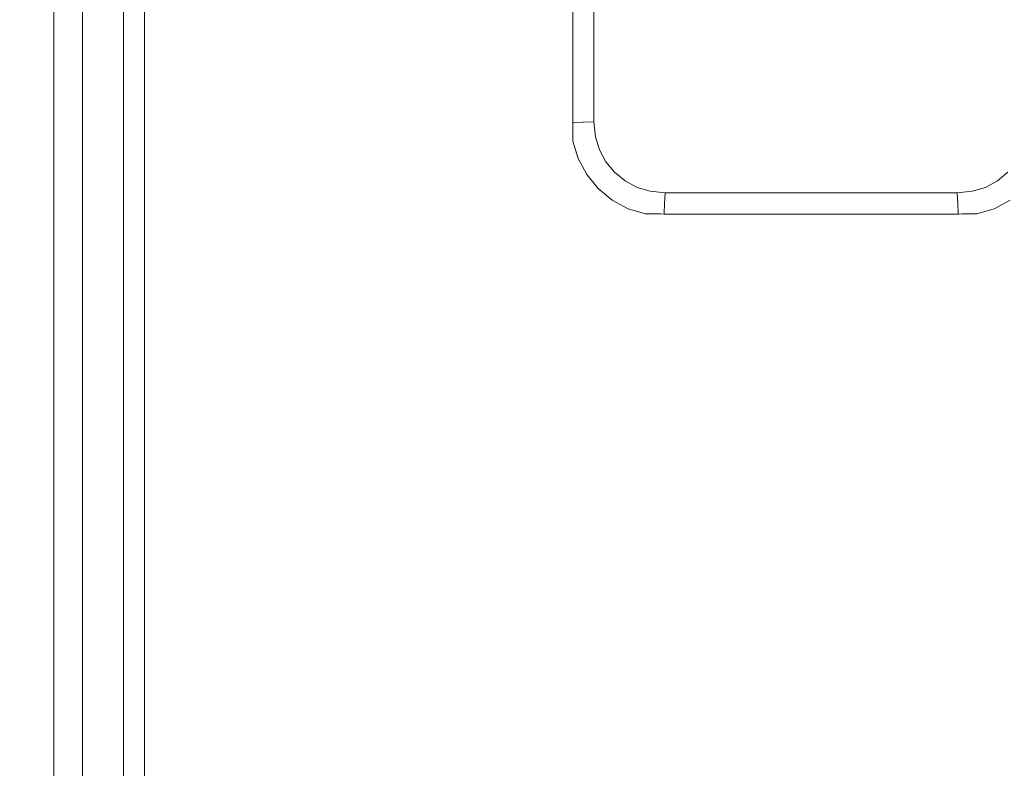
# Model space of a CAD drawing. Header units: millimetres. Extents: x -12989 to 402831, y -50461 to 30884.
# Tile 90 of 175: x 381690 to 381790, y -44629 to -44553. Entities that reach past the tile are written whole.
import ezdxf

# ---------------------------------------------------------------- set-up
doc = ezdxf.new("R2010")
doc.units = ezdxf.units.MM
doc.header["$MEASUREMENT"] = 0
doc.linetypes.add('Wipeout_Contour', pattern=[1000, 0, -1000])
doc.layers.add('Nowe_A__SCIANY', color=7, linetype='Continuous')
doc.layers.add('Nowe_Drzwi Archicad', color=7, linetype='Continuous')
doc.layers.add('Nowe_Drzwi Archicad_Nr_pióra__101', color=252, linetype='Continuous', lineweight=5)

# ---------------------------------------------------------------- blocks, each defined once
blk = doc.blocks.new('ElemPrzekroju_2_1', base_point=(362576.75, -45960.59))
at = {"color": 254, "linetype": 'Wipeout_Contour', "lineweight": 0, "ltscale": 6147832.113205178}
blk.add_wipeout([(380701.09, -43680.59), (380701.09, -44640.59), (381693.41, -44640.59), (381693.41, -44377.51), (381694.27, -44375.45), (381696.33, -44374.59), (381844.5, -44374.59), (381845.48, -44374.81), (381846.44, -44375.39), (381846.56, -44375.45), (381846.9, -44376.26), (381846.96, -44376.39), (381847.41, -44377.51), (381847.41, -44640.59), (381892.59, -44640.59), (381892.59, -43680.59)], dxfattribs=at).dxf.layer = 'Nowe_A__SCIANY'
blk = doc.blocks.new('ElemPrzekroju_5_1', base_point=(362576.75, -45960.59))
at = {"color": 254, "linetype": 'Wipeout_Contour', "lineweight": 0, "ltscale": 1537147.979658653}
blk.add_wipeout([(381693.41, -44377.51), (381693.41, -44757.68), (381694.27, -44757.68), (381694.27, -44377.51)], dxfattribs=at).dxf.layer = 'Nowe_Drzwi Archicad'
at = {"color": 254, "linetype": 'Wipeout_Contour', "lineweight": 0, "ltscale": 1537207.867000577}
blk.add_wipeout([(381702.56, -44757.68), (381702.62, -44757.68), (381702.62, -44486.16), (381702.56, -44486.16)], dxfattribs=at).dxf.layer = 'Nowe_Drzwi Archicad'
at = {"color": 254, "linetype": 'Wipeout_Contour', "lineweight": 0, "ltscale": 1537342.394280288}
blk.add_wipeout([(381746.17, -44513.21), (381746.17, -44563.72), (381746.27, -44563.72), (381746.27, -44513.2)], dxfattribs=at).dxf.layer = 'Nowe_Drzwi Archicad'
at = {"color": 254, "linetype": 'Wipeout_Contour', "lineweight": 0, "ltscale": 1537360.113465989}
blk.add_wipeout([(381746.72, -44567.36), (381747.59, -44568.99), (381747.72, -44568.9), (381746.87, -44567.3)], dxfattribs=at).dxf.layer = 'Nowe_Drzwi Archicad'
at = {"color": 254, "linetype": 'Wipeout_Contour', "lineweight": 0, "ltscale": 1537391.232650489}
blk.add_wipeout([(381753.58, -44572.99), (381755.1, -44572.99), (381755.46, -44572.9), (381753.61, -44572.84)], dxfattribs=at).dxf.layer = 'Nowe_Drzwi Archicad'
at = {"layer": 'Nowe_Drzwi Archicad_Nr_pióra__101', "color": 252, "linetype": 'Continuous', "lineweight": 5}
blk.add_line((381693.41, -44377.51), (381693.41, -44757.68), dxfattribs=at)
at = {"color": 254, "linetype": 'Wipeout_Contour', "lineweight": 0, "ltscale": 1537153.77038863}
blk.add_wipeout([(381694.27, -44377.51), (381694.27, -44757.68), (381696.33, -44757.68), (381696.33, -44377.51)], dxfattribs=at).dxf.layer = 'Nowe_Drzwi Archicad'
at = {"color": 254, "linetype": 'Wipeout_Contour', "lineweight": 0, "ltscale": 1537356.565854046}
blk.add_wipeout([(381746.18, -44565.6), (381746.72, -44567.36), (381746.87, -44567.3), (381746.34, -44565.56)], dxfattribs=at).dxf.layer = 'Nowe_Drzwi Archicad'
at = {"color": 254, "linetype": 'Wipeout_Contour', "lineweight": 0, "ltscale": 1537366.262723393}
blk.add_wipeout([(381747.72, -44568.9), (381748.87, -44570.3), (381749.52, -44569.66), (381748.48, -44568.39)], dxfattribs=at).dxf.layer = 'Nowe_Drzwi Archicad'
at = {"color": 254, "linetype": 'Wipeout_Contour', "lineweight": 0, "ltscale": 1537454.506794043}
blk.add_wipeout([(381755.45, -44573), (381785.38, -44573), (381785.37, -44572.9), (381755.46, -44572.9)], dxfattribs=at).dxf.layer = 'Nowe_Drzwi Archicad'
at = {"color": 254, "linetype": 'Wipeout_Contour', "lineweight": 0, "ltscale": 2305747.667116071}
blk.add_wipeout([(381696.33, -44757.68), (381700.5, -44757.68), (381700.5, -44486.16), (381700.86, -44483.61), (381701.96, -44481.79), (381696.33, -44377.51)], dxfattribs=at).dxf.layer = 'Nowe_Drzwi Archicad'
at = {"color": 254, "linetype": 'Wipeout_Contour', "lineweight": 0, "ltscale": 1537355.10822978}
blk.add_wipeout([(381746.18, -44564.08), (381746.18, -44565.6), (381746.34, -44565.56), (381746.27, -44563.72)], dxfattribs=at).dxf.layer = 'Nowe_Drzwi Archicad'
at = {"color": 254, "linetype": 'Wipeout_Contour', "lineweight": 0, "ltscale": 1537370.547168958}
blk.add_wipeout([(381748.76, -44570.42), (381750.18, -44571.59), (381750.27, -44571.45), (381748.87, -44570.3)], dxfattribs=at).dxf.layer = 'Nowe_Drzwi Archicad'
at = {"color": 254, "linetype": 'Wipeout_Contour', "lineweight": 0, "ltscale": 1153045.512088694}
blk.add_wipeout([(381755.1, -44572.99), (381755.45, -44573), (381755.46, -44572.9)], dxfattribs=at).dxf.layer = 'Nowe_Drzwi Archicad'
at = {"layer": 'Nowe_Drzwi Archicad_Nr_pióra__101', "color": 252, "linetype": 'Continuous', "lineweight": 5}
blk.add_line((381696.33, -44377.51), (381696.33, -44757.68), dxfattribs=at)
at = {"color": 254, "linetype": 'Wipeout_Contour', "lineweight": 0, "ltscale": 1537203.652096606}
blk.add_wipeout([(381700.5, -44486.16), (381700.5, -44757.68), (381702.56, -44757.68), (381702.56, -44486.16)], dxfattribs=at).dxf.layer = 'Nowe_Drzwi Archicad'
at = {"color": 254, "linetype": 'Wipeout_Contour', "lineweight": 0, "ltscale": 1153015.916075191}
blk.add_wipeout([(381746.17, -44563.72), (381746.18, -44564.08), (381746.27, -44563.72)], dxfattribs=at).dxf.layer = 'Nowe_Drzwi Archicad'
at = {"color": 254, "linetype": 'Wipeout_Contour', "lineweight": 0, "ltscale": 1537364.834526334}
blk.add_wipeout([(381747.72, -44568.9), (381747.59, -44568.99), (381748.76, -44570.42), (381748.87, -44570.3)], dxfattribs=at).dxf.layer = 'Nowe_Drzwi Archicad'
at = {"color": 254, "linetype": 'Wipeout_Contour', "lineweight": 0, "ltscale": 1537454.264933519}
blk.add_wipeout([(381755.46, -44572.9), (381785.37, -44572.9), (381785.33, -44571.96), (381755.5, -44571.96)], dxfattribs=at).dxf.layer = 'Nowe_Drzwi Archicad'
at = {"layer": 'Nowe_Drzwi Archicad_Nr_pióra__101', "color": 252, "linetype": 'Continuous', "lineweight": 5}
blk.add_line((381700.5, -44486.16), (381700.5, -44757.68), dxfattribs=at)
at = {"color": 254, "linetype": 'Wipeout_Contour', "lineweight": 0, "ltscale": 1537344.454176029}
blk.add_wipeout([(381747.21, -44513.15), (381746.27, -44513.2), (381746.27, -44563.72), (381747.21, -44563.67)], dxfattribs=at).dxf.layer = 'Nowe_Drzwi Archicad'
at = {"color": 254, "linetype": 'Wipeout_Contour', "lineweight": 0, "ltscale": 1537361.822098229}
blk.add_wipeout([(381747.71, -44566.95), (381746.87, -44567.3), (381747.72, -44568.9), (381748.48, -44568.39)], dxfattribs=at).dxf.layer = 'Nowe_Drzwi Archicad'
at = {"color": 254, "linetype": 'Wipeout_Contour', "lineweight": 0, "ltscale": 1537371.639471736}
blk.add_wipeout([(381748.87, -44570.3), (381750.27, -44571.45), (381750.78, -44570.7), (381749.52, -44569.66)], dxfattribs=at).dxf.layer = 'Nowe_Drzwi Archicad'
at = {"color": 254, "linetype": 'Wipeout_Contour', "lineweight": 0, "ltscale": 1153017.27231549}
blk.add_wipeout([(381747.21, -44563.67), (381746.27, -44563.72), (381747.23, -44565.39)], dxfattribs=at).dxf.layer = 'Nowe_Drzwi Archicad'
at = {"color": 254, "linetype": 'Wipeout_Contour', "lineweight": 0, "ltscale": 1537365.374754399}
blk.add_wipeout([(381747.71, -44566.95), (381748.48, -44568.39), (381749.54, -44567.69), (381748.88, -44566.47)], dxfattribs=at).dxf.layer = 'Nowe_Drzwi Archicad'
at = {"color": 254, "linetype": 'Wipeout_Contour', "lineweight": 0, "ltscale": 1537377.031713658}
blk.add_wipeout([(381750.18, -44571.59), (381751.81, -44572.46), (381751.87, -44572.31), (381750.27, -44571.45)], dxfattribs=at).dxf.layer = 'Nowe_Drzwi Archicad'
at = {"color": 254, "linetype": 'Wipeout_Contour', "lineweight": 0, "ltscale": 1537358.49025403}
blk.add_wipeout([(381747.23, -44565.39), (381746.34, -44565.56), (381746.87, -44567.3), (381747.71, -44566.95)], dxfattribs=at).dxf.layer = 'Nowe_Drzwi Archicad'
at = {"color": 254, "linetype": 'Wipeout_Contour', "lineweight": 0, "ltscale": 1537369.25772586}
blk.add_wipeout([(381748.48, -44568.39), (381749.52, -44569.66), (381750.41, -44568.76), (381749.54, -44567.69)], dxfattribs=at).dxf.layer = 'Nowe_Drzwi Archicad'
at = {"color": 254, "linetype": 'Wipeout_Contour', "lineweight": 0, "ltscale": 1537384.038931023}
blk.add_wipeout([(381751.81, -44572.46), (381753.58, -44572.99), (381753.61, -44572.84), (381751.87, -44572.31)], dxfattribs=at).dxf.layer = 'Nowe_Drzwi Archicad'
at = {"color": 254, "linetype": 'Wipeout_Contour', "lineweight": 0, "ltscale": 1153017.626867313}
blk.add_wipeout([(381747.23, -44565.39), (381746.27, -44563.72), (381746.34, -44565.56)], dxfattribs=at).dxf.layer = 'Nowe_Drzwi Archicad'
at = {"color": 254, "linetype": 'Wipeout_Contour', "lineweight": 0, "ltscale": 1537377.744550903}
blk.add_wipeout([(381750.27, -44571.45), (381751.87, -44572.31), (381752.22, -44571.47), (381750.78, -44570.7)], dxfattribs=at).dxf.layer = 'Nowe_Drzwi Archicad'
at = {"color": 254, "linetype": 'Wipeout_Contour', "lineweight": 0, "ltscale": 1537348.522549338}
blk.add_wipeout([(381747.21, -44513.15), (381747.21, -44563.67), (381748.33, -44563.62), (381748.33, -44513.1)], dxfattribs=at).dxf.layer = 'Nowe_Drzwi Archicad'
at = {"color": 254, "linetype": 'Wipeout_Contour', "lineweight": 0, "ltscale": 1537362.462886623}
blk.add_wipeout([(381747.23, -44565.39), (381747.71, -44566.95), (381748.88, -44566.47), (381748.48, -44565.14)], dxfattribs=at).dxf.layer = 'Nowe_Drzwi Archicad'
at = {"color": 254, "linetype": 'Wipeout_Contour', "lineweight": 0, "ltscale": 1537379.300291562}
blk.add_wipeout([(381750.78, -44570.7), (381752.22, -44571.47), (381752.71, -44570.29), (381751.49, -44569.64)], dxfattribs=at).dxf.layer = 'Nowe_Drzwi Archicad'
at = {"color": 254, "linetype": 'Wipeout_Contour', "lineweight": 0, "ltscale": 1153020.68869161}
blk.add_wipeout([(381747.21, -44563.67), (381747.23, -44565.39), (381748.48, -44565.14)], dxfattribs=at).dxf.layer = 'Nowe_Drzwi Archicad'
at = {"color": 254, "linetype": 'Wipeout_Contour', "lineweight": 0, "ltscale": 1537373.960381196}
blk.add_wipeout([(381749.52, -44569.66), (381750.78, -44570.7), (381751.49, -44569.64), (381750.41, -44568.76)], dxfattribs=at).dxf.layer = 'Nowe_Drzwi Archicad'
at = {"color": 254, "linetype": 'Wipeout_Contour', "lineweight": 0, "ltscale": 1537384.342562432}
blk.add_wipeout([(381752.22, -44571.47), (381751.87, -44572.31), (381753.61, -44572.84), (381753.79, -44571.94)], dxfattribs=at).dxf.layer = 'Nowe_Drzwi Archicad'
at = {"color": 254, "linetype": 'Wipeout_Contour', "lineweight": 0, "ltscale": 1153020.616257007}
blk.add_wipeout([(381748.33, -44563.62), (381747.21, -44563.67), (381748.48, -44565.14)], dxfattribs=at).dxf.layer = 'Nowe_Drzwi Archicad'
at = {"color": 254, "linetype": 'Wipeout_Contour', "lineweight": 0, "ltscale": 1537385.070573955}
blk.add_wipeout([(381752.22, -44571.47), (381753.79, -44571.94), (381754.04, -44570.69), (381752.71, -44570.29)], dxfattribs=at).dxf.layer = 'Nowe_Drzwi Archicad'
at = {"color": 254, "linetype": 'Wipeout_Contour', "lineweight": 0, "ltscale": 1153043.129848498}
blk.add_wipeout([(381753.79, -44571.94), (381753.61, -44572.84), (381755.46, -44572.9)], dxfattribs=at).dxf.layer = 'Nowe_Drzwi Archicad'
at = {"color": 254, "linetype": 'Wipeout_Contour', "lineweight": 0, "ltscale": 1153043.932957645}
blk.add_wipeout([(381755.5, -44571.96), (381753.79, -44571.94), (381755.46, -44572.9)], dxfattribs=at).dxf.layer = 'Nowe_Drzwi Archicad'
at = {"color": 254, "linetype": 'Wipeout_Contour', "lineweight": 0, "ltscale": 1537453.787175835}
blk.add_wipeout([(381755.5, -44571.96), (381785.33, -44571.96), (381785.27, -44570.84), (381755.56, -44570.84)], dxfattribs=at).dxf.layer = 'Nowe_Drzwi Archicad'
at = {"color": 254, "linetype": 'Wipeout_Contour', "lineweight": 0, "ltscale": 1153043.91675949}
blk.add_wipeout([(381755.5, -44571.96), (381755.56, -44570.84), (381754.04, -44570.69)], dxfattribs=at).dxf.layer = 'Nowe_Drzwi Archicad'
at = {"color": 254, "linetype": 'Wipeout_Contour', "lineweight": 0, "ltscale": 1153043.199811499}
blk.add_wipeout([(381753.79, -44571.94), (381755.5, -44571.96), (381754.04, -44570.69)], dxfattribs=at).dxf.layer = 'Nowe_Drzwi Archicad'
at = {"color": 254, "linetype": 'Wipeout_Contour', "lineweight": 0, "ltscale": 23830149.72221217}
blk.add_wipeout([(381702.62, -44757.68), (381828.21, -44757.68), (381828.21, -44545.03), (381827.84, -44543.22), (381827.71, -44543.05), (381826.83, -44541.92), (381826.63, -44541.79), (381824.7, -44541.41), (381824.5, -44541.32), (381821.55, -44541.36), (381805.38, -44541.36), (381805.01, -44541.42), (381803.35, -44541.73), (381801.36, -44542.33), (381799.53, -44543.31), (381797.93, -44544.63), (381796.61, -44546.23), (381795.63, -44548.06), (381795.03, -44550.05), (381794.72, -44551.71), (381794.66, -44552.08), (381794.66, -44563.72), (381794.65, -44564.08), (381794.65, -44565.6), (381794.11, -44567.36), (381793.24, -44568.99), (381792.07, -44570.42), (381790.64, -44571.59), (381789.02, -44572.46), (381787.25, -44572.99), (381785.73, -44572.99), (381785.38, -44573), (381755.45, -44573), (381755.1, -44572.99), (381753.58, -44572.99), (381751.81, -44572.46), (381750.18, -44571.59), (381748.76, -44570.42), (381747.59, -44568.99), (381746.72, -44567.36), (381746.18, -44565.6), (381746.18, -44564.08), (381746.17, -44563.72), (381746.17, -44513.21), (381746.04, -44512.12), (381745.41, -44507.28), (381743.67, -44501.54), (381740.85, -44496.25), (381737.04, -44491.62), (381732.41, -44487.81), (381727.12, -44484.99), (381721.38, -44483.24), (381716.54, -44482.62), (381715.45, -44482.49), (381707.74, -44482.49), (381706.33, -44482.45), (381704.52, -44482.82), (381704.35, -44482.94), (381703.22, -44483.83), (381703.09, -44484.03), (381702.71, -44485.96), (381702.62, -44486.16)], dxfattribs=at).dxf.layer = 'Nowe_Drzwi Archicad'
at = {"layer": 'Nowe_Drzwi Archicad_Nr_pióra__101', "color": 252, "linetype": 'Continuous', "lineweight": 5}
for p, q in [((381702.62, -44757.68), (381702.62, -44486.16)), ((381750.18, -44571.59), (381751.81, -44572.46)), ((381751.81, -44572.46), (381753.58, -44572.99)), ((381755.46, -44572.9), (381755.5, -44571.96)), ((381753.58, -44572.99), (381755.1, -44572.99)), ((381755.1, -44572.99), (381755.45, -44573)), ((381755.45, -44573), (381755.46, -44572.9))]:
    blk.add_line(p, q, dxfattribs=at)
at = {"color": 254, "linetype": 'Wipeout_Contour', "lineweight": 0, "ltscale": 4227764.5990102}
blk.add_wipeout([(381748.33, -44513.1), (381748.33, -44563.62), (381748.48, -44565.14), (381748.88, -44566.47), (381749.54, -44567.69), (381750.41, -44568.76), (381751.49, -44569.64), (381752.71, -44570.29), (381754.04, -44570.69), (381755.56, -44570.84), (381747.71, -44506.82)], dxfattribs=at).dxf.layer = 'Nowe_Drzwi Archicad'
at = {"color": 254, "linetype": 'Wipeout_Contour', "lineweight": 0, "ltscale": 1537524.689118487}
blk.add_wipeout([(381787.25, -44572.99), (381789.02, -44572.46), (381788.96, -44572.31), (381787.22, -44572.84)], dxfattribs=at).dxf.layer = 'Nowe_Drzwi Archicad'
at = {"color": 254, "linetype": 'Wipeout_Contour', "lineweight": 0, "ltscale": 1153136.348664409}
blk.add_wipeout([(381785.38, -44573), (381785.73, -44572.99), (381785.37, -44572.9)], dxfattribs=at).dxf.layer = 'Nowe_Drzwi Archicad'
at = {"color": 254, "linetype": 'Wipeout_Contour', "lineweight": 0, "ltscale": 13068397.13431674}
blk.add_wipeout([(381745.84, -44500.64), (381747.71, -44506.82), (381755.56, -44570.84), (381785.27, -44570.84), (381786.79, -44570.69), (381788.12, -44570.29), (381789.34, -44569.64), (381790.41, -44568.76), (381791.29, -44567.69), (381791.95, -44566.47), (381792.35, -44565.14), (381792.5, -44563.62), (381792.5, -44551.97), (381792.73, -44549.59), (381793.47, -44547.17), (381787.22, -44541.06), (381785.47, -44544.46), (381785.27, -44544.71), (381783.04, -44546.94), (381781.17, -44548.24), (381779.13, -44549.26), (381776.81, -44549.93), (381772.58, -44550.55), (381768.71, -44550.55), (381763.44, -44549.84), (381762.99, -44549.71), (381759.04, -44547.68), (381758.79, -44547.48), (381756.56, -44545.25), (381755.26, -44543.38), (381754.24, -44541.34), (381753.57, -44539.02), (381752.95, -44534.79), (381752.95, -44507.59)], dxfattribs=at).dxf.layer = 'Nowe_Drzwi Archicad'
at = {"color": 254, "linetype": 'Wipeout_Contour', "lineweight": 0, "ltscale": 1537531.049525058}
blk.add_wipeout([(381789.02, -44572.46), (381790.64, -44571.59), (381790.56, -44571.45), (381788.96, -44572.31)], dxfattribs=at).dxf.layer = 'Nowe_Drzwi Archicad'
at = {"color": 254, "linetype": 'Wipeout_Contour', "lineweight": 0, "ltscale": 1537517.859802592}
blk.add_wipeout([(381785.37, -44572.9), (381785.73, -44572.99), (381787.25, -44572.99), (381787.22, -44572.84)], dxfattribs=at).dxf.layer = 'Nowe_Drzwi Archicad'
at = {"layer": 'Nowe_Drzwi Archicad_Nr_pióra__101', "color": 252, "linetype": 'Continuous', "lineweight": 5}
for p, q in [((381746.17, -44513.21), (381746.17, -44563.72)), ((381748.33, -44513.1), (381748.33, -44563.62)), ((381746.27, -44563.72), (381747.21, -44563.67)), ((381747.21, -44563.67), (381748.33, -44563.62)), ((381748.48, -44565.14), (381748.33, -44563.62)), ((381746.17, -44563.72), (381746.18, -44564.08)), ((381746.17, -44563.72), (381746.27, -44563.72)), ((381746.18, -44564.08), (381746.18, -44565.6)), ((381746.18, -44565.6), (381746.72, -44567.36)), ((381748.88, -44566.47), (381748.48, -44565.14)), ((381749.54, -44567.69), (381748.88, -44566.47)), ((381746.72, -44567.36), (381747.59, -44568.99)), ((381749.54, -44567.69), (381750.41, -44568.76)), ((381747.59, -44568.99), (381748.76, -44570.42)), ((381750.41, -44568.76), (381751.49, -44569.64)), ((381751.49, -44569.64), (381752.71, -44570.29)), ((381748.76, -44570.42), (381750.18, -44571.59)), ((381754.04, -44570.69), (381752.71, -44570.29)), ((381755.56, -44570.84), (381754.04, -44570.69)), ((381755.5, -44571.96), (381755.56, -44570.84))]:
    blk.add_line(p, q, dxfattribs=at)
at = {"color": 254, "linetype": 'Wipeout_Contour', "lineweight": 0, "ltscale": 1153138.456402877}
blk.add_wipeout([(381787.04, -44571.94), (381785.37, -44572.9), (381787.22, -44572.84)], dxfattribs=at).dxf.layer = 'Nowe_Drzwi Archicad'
at = {"color": 254, "linetype": 'Wipeout_Contour', "lineweight": 0, "ltscale": 1153137.23898767}
blk.add_wipeout([(381787.04, -44571.94), (381785.33, -44571.96), (381785.37, -44572.9)], dxfattribs=at).dxf.layer = 'Nowe_Drzwi Archicad'
at = {"layer": 'Nowe_Drzwi Archicad_Nr_pióra__101', "color": 252, "linetype": 'Continuous', "lineweight": 5}
for p, q in [((381755.45, -44573), (381785.38, -44573)), ((381785.38, -44573), (381785.37, -44572.9)), ((381785.38, -44573), (381785.73, -44572.99))]:
    blk.add_line(p, q, dxfattribs=at)
at = {"color": 254, "linetype": 'Wipeout_Contour', "lineweight": 0, "ltscale": 1537523.906007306}
blk.add_wipeout([(381788.61, -44571.47), (381787.04, -44571.94), (381787.22, -44572.84), (381788.96, -44572.31)], dxfattribs=at).dxf.layer = 'Nowe_Drzwi Archicad'
at = {"layer": 'Nowe_Drzwi Archicad_Nr_pióra__101', "color": 252, "linetype": 'Continuous', "lineweight": 5}
blk.add_line((381785.73, -44572.99), (381787.25, -44572.99), dxfattribs=at)
at = {"color": 254, "linetype": 'Wipeout_Contour', "lineweight": 0, "ltscale": 1537522.21233483}
blk.add_wipeout([(381787.04, -44571.94), (381788.61, -44571.47), (381788.12, -44570.29), (381786.79, -44570.69)], dxfattribs=at).dxf.layer = 'Nowe_Drzwi Archicad'
at = {"color": 254, "linetype": 'Wipeout_Contour', "lineweight": 0, "ltscale": 1537527.444159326}
blk.add_wipeout([(381788.61, -44571.47), (381790.05, -44570.7), (381789.34, -44569.64), (381788.12, -44570.29)], dxfattribs=at).dxf.layer = 'Nowe_Drzwi Archicad'
at = {"color": 254, "linetype": 'Wipeout_Contour', "lineweight": 0, "ltscale": 1153136.511530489}
blk.add_wipeout([(381785.33, -44571.96), (381786.79, -44570.69), (381785.27, -44570.84)], dxfattribs=at).dxf.layer = 'Nowe_Drzwi Archicad'
at = {"color": 254, "linetype": 'Wipeout_Contour', "lineweight": 0, "ltscale": 1153137.683946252}
blk.add_wipeout([(381785.33, -44571.96), (381787.04, -44571.94), (381786.79, -44570.69)], dxfattribs=at).dxf.layer = 'Nowe_Drzwi Archicad'
at = {"color": 254, "linetype": 'Wipeout_Contour', "lineweight": 0, "ltscale": 1537529.891364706}
blk.add_wipeout([(381790.05, -44570.7), (381788.61, -44571.47), (381788.96, -44572.31), (381790.56, -44571.45)], dxfattribs=at).dxf.layer = 'Nowe_Drzwi Archicad'
at = {"layer": 'Nowe_Drzwi Archicad_Nr_pióra__101', "color": 252, "linetype": 'Continuous', "lineweight": 5}
for p, q in [((381786.79, -44570.69), (381785.27, -44570.84)), ((381788.12, -44570.29), (381786.79, -44570.69)), ((381785.27, -44570.84), (381755.56, -44570.84)), ((381785.33, -44571.96), (381785.27, -44570.84)), ((381789.02, -44572.46), (381790.64, -44571.59)), ((381785.37, -44572.9), (381785.33, -44571.96)), ((381787.25, -44572.99), (381789.02, -44572.46))]:
    blk.add_line(p, q, dxfattribs=at)
at = {"color": 254, "linetype": 'Wipeout_Contour', "lineweight": 0, "ltscale": 1537532.005198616}
blk.add_wipeout([(381790.05, -44570.7), (381791.31, -44569.66), (381790.41, -44568.76), (381789.34, -44569.64)], dxfattribs=at).dxf.layer = 'Nowe_Drzwi Archicad'
at = {"layer": 'Nowe_Drzwi Archicad_Nr_pióra__101', "color": 252, "linetype": 'Continuous', "lineweight": 5}
for p, q in [((381789.34, -44569.64), (381788.12, -44570.29)), ((381790.41, -44568.76), (381789.34, -44569.64))]:
    blk.add_line(p, q, dxfattribs=at)

msp = doc.modelspace()

# ---------------------------------------------------------------- block references
at = {"layer": 'Nowe_A__SCIANY', "lineweight": 0}
msp.add_blockref('ElemPrzekroju_2_1', (362576.75, -45960.59), dxfattribs=at)

# ---------------------------------------------------------------- next in the draw order: block references
at = {"layer": 'Nowe_Drzwi Archicad', "lineweight": 0}
msp.add_blockref('ElemPrzekroju_5_1', (362576.75, -45960.59), dxfattribs=at)

doc.saveas('drawing.dxf')
